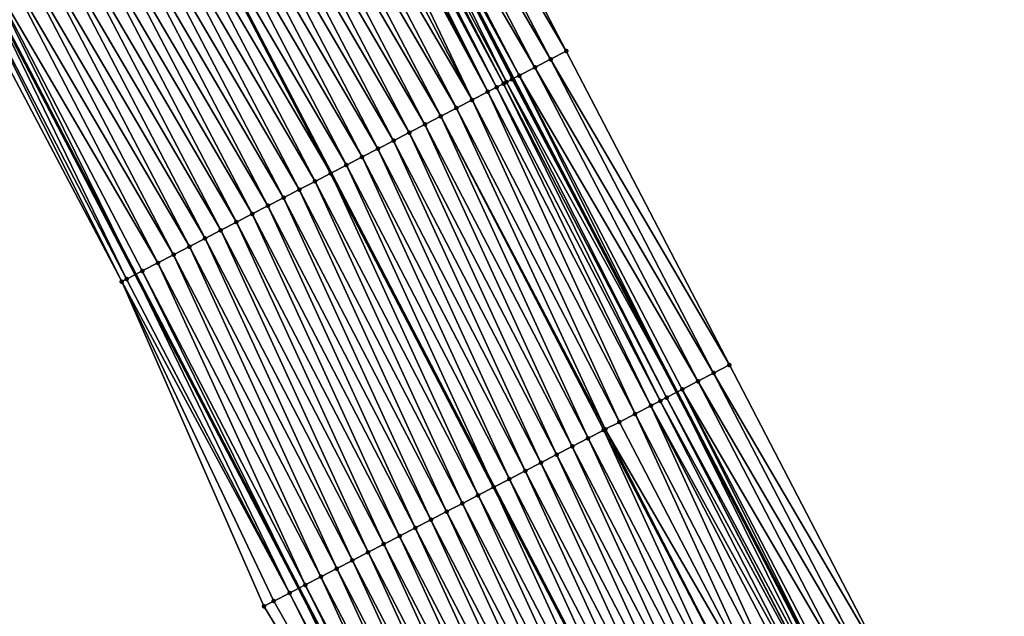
# Model space of a CAD drawing. Header units: feet. Extents: x 2007189 to 2022806, y 818621 to 837694.
# Tile 76 of 256: x 2013226 to 2013282, y 823276 to 823309. Entities that reach past the tile are written whole.
import ezdxf

# ---------------------------------------------------------------- set-up
doc = ezdxf.new("R2010")
doc.units = ezdxf.units.FT
doc.header["$MEASUREMENT"] = 0
for name, color, linetype, lineweight in [('EP_Travel Lane', 172, 'Continuous', 53), ('Road Shots', 141, 'Continuous', 100), ('Road X-Section', 40, 'Continuous', 13), ('STRIPING', 60, 'Continuous', 53)]:
    doc.layers.add(name, color=color, linetype=linetype, lineweight=lineweight)
doc.layers.add('I-77-MM17-21_SB-Surface-Border', color=7, linetype='Continuous')
doc.layers.add('I-77-MM17-21_SB-Surface-TIN', color=7, linetype='Continuous')

msp = doc.modelspace()

# ---------------------------------------------------------------- linework, layer by layer
at = {"layer": 'EP_Travel Lane'}
for points in [[(2013207.610808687, 823394.6337293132, 296.3011882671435), (2013216.869622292, 823376.9080824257, 296.0255285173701), (2013226.128135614, 823359.18301042, 295.7034961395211), (2013235.386938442, 823341.4573841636, 295.4261731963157), (2013244.645916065, 823323.7314232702, 295.175841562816), (2013253.911067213, 823305.9595804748, 294.9261294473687), (2013263.149749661, 823288.2237850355, 294.6274626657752), (2013272.388444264, 823270.4879662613, 294.3306127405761), (2013281.626703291, 823252.7529836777, 293.968799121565), (2013290.865444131, 823235.017076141, 293.6788386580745), (2013300.10428671, 823217.2809732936, 293.4040593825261), (2013309.343291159, 823199.5445596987, 293.1534310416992)], [(2013186.34956795, 823383.5179752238, 295.8635711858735), (2013195.594901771, 823365.785981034, 295.5432762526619), (2013204.840607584, 823348.0532733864, 295.2805097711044), (2013214.086208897, 823330.3207661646, 295.0015815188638), (2013223.331968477, 823312.5879553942, 294.7471309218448), (2013232.554451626, 823294.8809361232, 294.4821762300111), (2013241.78901547, 823277.1427415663, 294.1994911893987), (2013251.02389577, 823259.403939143, 293.9640245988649), (2013260.258350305, 823241.6659545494, 293.6650236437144), (2013269.492870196, 823223.9278444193, 293.3757821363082), (2013278.727651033, 823206.1892330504, 293.1254736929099), (2013287.962412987, 823188.4506579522, 292.8723417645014)]]:
    msp.add_polyline3d(points, dxfattribs=at)
at = {"layer": 'I-77-MM17-21_SB-Surface-Border', "color": 3, "linetype": 'Continuous', "lineweight": -3}
for points in [[(2013209.686088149, 823395.7203116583, 296.2432102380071), (2013218.956087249, 823378.0004809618, 295.9697943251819), (2013229.111447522, 823360.7455566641, 295.5863842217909), (2013238.381449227, 823343.0257209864, 295.3133715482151), (2013247.651199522, 823325.3063658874, 295.0015777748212), (2013256.906682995, 823307.5176537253, 294.7369487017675), (2013266.12023846, 823289.7680528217, 294.4849082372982), (2013275.333598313, 823272.0188287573, 294.2036163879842), (2013283.659128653, 823253.8094317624, 293.8803591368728), (2013291.98514581, 823235.5990969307, 293.6299005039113), (2013300.311278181, 823217.3885401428, 293.3966815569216), (2013309.524867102, 823199.638874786, 293.1496577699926)], [(2013287.868444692, 823188.4019344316, 292.869037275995), (2013277.78702232, 823205.7012820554, 293.1061810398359), (2013267.656731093, 823222.9756762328, 293.3180210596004), (2013259.815874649, 823241.4364488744, 293.654204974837), (2013250.231060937, 823258.9928535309, 293.9356948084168), (2013239.823089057, 823276.1234819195, 294.1246536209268), (2013231.788141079, 823294.4835876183, 294.4557577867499), (2013222.47139989, 823312.1383827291, 294.707379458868), (2013212.586611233, 823329.5373470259, 294.9328847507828), (2013200.861419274, 823345.9751769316, 295.0532857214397), (2013193.167654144, 823364.5182566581, 295.4119858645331), (2013183.71414256, 823382.1416086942, 295.715523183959)]]:
    msp.add_polyline3d(points, dxfattribs=at)
at = {"layer": 'I-77-MM17-21_SB-Surface-TIN', "color": 128, "linetype": 'Continuous', "lineweight": -3}
for points in [[(2013256.906682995, 823307.5176537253, 294.7369487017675), (2013247.651199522, 823325.3063658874, 295.0015777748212), (2013246.765491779, 823324.8421219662, 295.0581158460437)], [(2013255.132378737, 823306.5946979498, 294.8556331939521), (2013245.879744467, 823324.3779536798, 295.1085508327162), (2013244.994034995, 823323.9137130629, 295.1648222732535)], [(2013256.019598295, 823307.0560459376, 294.8063758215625), (2013246.765491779, 823324.8421219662, 295.0581158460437), (2013245.879744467, 823324.3779536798, 295.1085508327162)], [(2013255.132378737, 823306.5946979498, 294.8556331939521), (2013256.019598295, 823307.0560459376, 294.8063758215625), (2013245.879744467, 823324.3779536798, 295.1085508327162)], [(2013256.019598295, 823307.0560459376, 294.8063758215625), (2013256.906682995, 823307.5176537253, 294.7369487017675), (2013246.765491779, 823324.8421219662, 295.0581158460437)], [(2013254.245250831, 823306.1331733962, 294.9185983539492), (2013244.994034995, 823323.9137130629, 295.1648222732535), (2013244.645916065, 823323.7314232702, 295.175841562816)], [(2013254.245250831, 823306.1331733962, 294.9185983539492), (2013255.132378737, 823306.5946979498, 294.8556331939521), (2013244.994034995, 823323.9137130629, 295.1648222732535)], [(2013252.968218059, 823305.4703309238, 294.9157624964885), (2013243.860088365, 823323.3200271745, 295.1946012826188), (2013243.552989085, 823323.1593978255, 295.1928666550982)], [(2013253.357737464, 823305.6723914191, 294.9239130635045), (2013244.108142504, 823323.4498222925, 295.1928641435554), (2013243.860088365, 823323.3200271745, 295.1946012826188)], [(2013252.968218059, 823305.4703309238, 294.9157624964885), (2013253.357737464, 823305.6723914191, 294.9239130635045), (2013243.860088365, 823323.3200271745, 295.1946012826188)], [(2013253.524906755, 823305.7591316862, 294.9260438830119), (2013244.645916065, 823323.7314232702, 295.175841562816), (2013244.108142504, 823323.4498222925, 295.1928641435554)], [(2013253.357737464, 823305.6723914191, 294.9239130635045), (2013253.524906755, 823305.7591316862, 294.9260438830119), (2013244.108142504, 823323.4498222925, 295.1928641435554)], [(2013254.245250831, 823306.1331733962, 294.9185983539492), (2013244.645916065, 823323.7314232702, 295.175841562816), (2013253.911067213, 823305.9595804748, 294.9261294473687)], [(2013253.844519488, 823305.9250120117, 294.9276291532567), (2013253.911067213, 823305.9595804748, 294.9261294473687), (2013244.645916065, 823323.7314232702, 295.175841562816)], [(2013253.524906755, 823305.7591316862, 294.9260438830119), (2013253.844519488, 823305.9250120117, 294.9276291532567), (2013244.645916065, 823323.7314232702, 295.175841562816)], [(2013251.582332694, 823304.7515557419, 294.8780021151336), (2013242.955457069, 823322.8469610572, 295.1828752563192), (2013242.3358342, 823322.5230410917, 295.1682292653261)], [(2013252.470035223, 823305.211973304, 294.9009790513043), (2013243.222037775, 823322.9863372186, 295.1881698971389), (2013242.955457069, 823322.8469610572, 295.1828752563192)], [(2013251.582332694, 823304.7515557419, 294.8780021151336), (2013252.470035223, 823305.211973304, 294.9009790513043), (2013242.955457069, 823322.8469610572, 295.1828752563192)], [(2013252.470035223, 823305.211973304, 294.9009790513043), (2013243.552989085, 823323.1593978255, 295.1928666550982), (2013243.222037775, 823322.9863372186, 295.1881698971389)], [(2013252.470035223, 823305.211973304, 294.9009790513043), (2013252.968218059, 823305.4703309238, 294.9157624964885), (2013243.552989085, 823323.1593978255, 295.1928666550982)], [(2013251.582332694, 823304.7515557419, 294.8780021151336), (2013242.3358342, 823322.5230410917, 295.1682292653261), (2013241.449632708, 823322.0597409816, 295.1486100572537)], [(2013249.806969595, 823303.830639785, 294.8383237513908), (2013240.563436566, 823321.5964306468, 295.1298158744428), (2013239.677237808, 823321.1331253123, 295.1106182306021)], [(2013250.694648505, 823304.2911028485, 294.8577681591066), (2013241.449632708, 823322.0597409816, 295.1486100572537), (2013240.563436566, 823321.5964306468, 295.1298158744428)], [(2013249.806969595, 823303.830639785, 294.8383237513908), (2013250.694648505, 823304.2911028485, 294.8577681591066), (2013240.563436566, 823321.5964306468, 295.1298158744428)], [(2013250.694648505, 823304.2911028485, 294.8577681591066), (2013251.582332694, 823304.7515557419, 294.8780021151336), (2013241.449632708, 823322.0597409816, 295.1486100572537)], [(2013248.919289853, 823303.3701783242, 294.8187549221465), (2013239.677237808, 823321.1331253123, 295.1106182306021), (2013238.791046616, 823320.6698055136, 295.0925877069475)], [(2013248.919289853, 823303.3701783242, 294.8187549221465), (2013249.806969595, 823303.830639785, 294.8383237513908), (2013239.677237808, 823321.1331253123, 295.1106182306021)], [(2013248.031614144, 823302.9097090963, 294.799789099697), (2013238.791046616, 823320.6698055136, 295.0925877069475), (2013237.904857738, 823320.206481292, 295.074914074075)], [(2013248.031614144, 823302.9097090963, 294.799789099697), (2013248.919289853, 823303.3701783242, 294.8187549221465), (2013238.791046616, 823320.6698055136, 295.0925877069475)], [(2013247.143931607, 823302.4492530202, 294.7798022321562), (2013237.904857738, 823320.206481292, 295.074914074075), (2013237.018660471, 823319.7431731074, 295.0559464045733)], [(2013247.143931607, 823302.4492530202, 294.7798022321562), (2013248.031614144, 823302.9097090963, 294.799789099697), (2013237.904857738, 823320.206481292, 295.074914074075)], [(2013246.256251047, 823301.9887931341, 294.7601111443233), (2013237.018660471, 823319.7431731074, 295.0559464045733), (2013236.132469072, 823319.279853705, 295.0378839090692)], [(2013246.256251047, 823301.9887931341, 294.7601111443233), (2013247.143931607, 823302.4492530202, 294.7798022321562), (2013237.018660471, 823319.7431731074, 295.0559464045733)], [(2013244.480924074, 823301.0678075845, 294.7258356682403), (2013235.246279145, 823318.81653149, 295.0200483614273), (2013234.360109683, 823318.3531675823, 295.0055324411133)], [(2013245.368587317, 823301.528300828, 294.742937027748), (2013236.132469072, 823319.279853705, 295.0378839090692), (2013235.246279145, 823318.81653149, 295.0200483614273)], [(2013244.480924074, 823301.0678075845, 294.7258356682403), (2013245.368587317, 823301.528300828, 294.742937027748), (2013235.246279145, 823318.81653149, 295.0200483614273)], [(2013245.368587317, 823301.528300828, 294.742937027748), (2013246.256251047, 823301.9887931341, 294.7601111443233), (2013236.132469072, 823319.279853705, 295.0378839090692)], [(2013233.473915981, 823317.8898551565, 294.9869516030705), (2013243.593263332, 823300.6073067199, 294.7092798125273), (2013234.360109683, 823318.3531675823, 295.0055324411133)], [(2013244.480924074, 823301.0678075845, 294.7258356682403), (2013234.360109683, 823318.3531675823, 295.0055324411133), (2013243.593263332, 823300.6073067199, 294.7092798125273)], [(2013242.705588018, 823300.1468395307, 294.6902018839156), (2013233.473915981, 823317.8898551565, 294.9869516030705), (2013232.587687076, 823317.4266074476, 294.963104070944)], [(2013242.705588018, 823300.1468395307, 294.6902018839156), (2013243.593263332, 823300.6073067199, 294.7092798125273), (2013233.473915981, 823317.8898551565, 294.9869516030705)], [(2013241.817890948, 823299.6864114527, 294.6680413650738), (2013232.587687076, 823317.4266074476, 294.963104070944), (2013231.701459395, 823316.9633574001, 294.9394452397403)], [(2013241.817890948, 823299.6864114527, 294.6680413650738), (2013242.705588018, 823300.1468395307, 294.6902018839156), (2013232.587687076, 823317.4266074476, 294.963104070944)], [(2013240.930190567, 823299.2259897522, 294.6453857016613), (2013231.701459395, 823316.9633574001, 294.9394452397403), (2013230.815251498, 823316.5000695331, 294.9188381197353)], [(2013240.930190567, 823299.2259897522, 294.6453857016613), (2013241.817890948, 823299.6864114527, 294.6680413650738), (2013231.701459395, 823316.9633574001, 294.9394452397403)], [(2013239.154838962, 823298.305051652, 294.6074264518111), (2013229.929064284, 823316.0367421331, 294.9014209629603), (2013229.042885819, 823315.5733980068, 294.8853534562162)], [(2013240.042507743, 823298.7655342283, 294.6253559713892), (2013230.815251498, 823316.5000695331, 294.9188381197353), (2013229.929064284, 823316.0367421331, 294.9014209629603)], [(2013239.154838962, 823298.305051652, 294.6074264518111), (2013240.042507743, 823298.7655342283, 294.6253559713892), (2013229.929064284, 823316.0367421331, 294.9014209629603)], [(2013240.042507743, 823298.7655342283, 294.6253559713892), (2013240.930190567, 823299.2259897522, 294.6453857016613), (2013230.815251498, 823316.5000695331, 294.9188381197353)], [(2013238.267184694, 823297.8445411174, 294.5916675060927), (2013229.042885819, 823315.5733980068, 294.8853534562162), (2013228.156694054, 823315.1100793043, 294.8672344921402)], [(2013238.267184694, 823297.8445411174, 294.5916675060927), (2013239.154838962, 823298.305051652, 294.6074264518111), (2013229.042885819, 823315.5733980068, 294.8853534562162)], [(2013237.379532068, 823297.3840274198, 294.5761541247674), (2013228.156694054, 823315.1100793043, 294.8672344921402), (2013227.27049121, 823314.6467817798, 294.8474066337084)], [(2013237.379532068, 823297.3840274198, 294.5761541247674), (2013238.267184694, 823297.8445411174, 294.5916675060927), (2013228.156694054, 823315.1100793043, 294.8672344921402)], [(2013236.491878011, 823296.9235164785, 294.5604267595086), (2013227.27049121, 823314.6467817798, 294.8474066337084), (2013226.384293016, 823314.1834753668, 294.8282960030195)], [(2013236.491878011, 823296.9235164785, 294.5604267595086), (2013237.379532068, 823297.3840274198, 294.5761541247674), (2013227.27049121, 823314.6467817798, 294.8474066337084)], [(2013235.604240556, 823296.4629735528, 294.547182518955), (2013226.384293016, 823314.1834753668, 294.8282960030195), (2013225.498112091, 823313.7201359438, 294.8118489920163)], [(2013235.604240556, 823296.4629735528, 294.547182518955), (2013236.491878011, 823296.9235164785, 294.5604267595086), (2013226.384293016, 823314.1834753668, 294.8282960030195)], [(2013233.828948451, 823295.5419208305, 294.5181220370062), (2013224.611916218, 823313.2568250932, 294.7930964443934), (2013223.725656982, 823312.7936353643, 294.7645704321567)], [(2013234.716611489, 823296.0024144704, 294.5351926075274), (2013225.498112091, 823313.7201359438, 294.8118489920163), (2013224.611916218, 823313.2568250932, 294.7930964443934)], [(2013233.828948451, 823295.5419208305, 294.5181220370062), (2013234.716611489, 823296.0024144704, 294.5351926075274), (2013224.611916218, 823313.2568250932, 294.7930964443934)], [(2013234.716611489, 823296.0024144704, 294.5351926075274), (2013235.604240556, 823296.4629735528, 294.547182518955), (2013225.498112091, 823313.7201359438, 294.8118489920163)], [(2013223.725656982, 823312.7936353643, 294.7645704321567), (2013223.331968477, 823312.5879553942, 294.7471309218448), (2013232.554451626, 823294.8809361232, 294.4821762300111)], [(2013232.941244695, 823295.081505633, 294.4949615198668), (2013223.725656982, 823312.7936353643, 294.7645704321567), (2013232.554451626, 823294.8809361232, 294.4821762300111)], [(2013232.941244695, 823295.081505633, 294.4949615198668), (2013233.828948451, 823295.5419208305, 294.5181220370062), (2013223.725656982, 823312.7936353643, 294.7645704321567)], [(2013231.788141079, 823294.4835876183, 294.4557577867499), (2013222.839328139, 823312.3305786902, 294.7253080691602), (2013222.47139989, 823312.1383827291, 294.707379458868)], [(2013232.053499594, 823294.6211700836, 294.4656174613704), (2013223.331968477, 823312.5879553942, 294.7471309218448), (2013222.839328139, 823312.3305786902, 294.7253080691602)], [(2013231.788141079, 823294.4835876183, 294.4557577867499), (2013232.053499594, 823294.6211700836, 294.4656174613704), (2013222.839328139, 823312.3305786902, 294.7253080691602)], [(2013232.053499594, 823294.6211700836, 294.4656174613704), (2013232.554451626, 823294.8809361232, 294.4821762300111), (2013223.331968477, 823312.5879553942, 294.7471309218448)], [(2013266.12023846, 823289.7680528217, 294.4849082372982), (2013256.906682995, 823307.5176537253, 294.7369487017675), (2013256.019598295, 823307.0560459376, 294.8063758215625)], [(2013264.34573549, 823288.8454798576, 294.5738734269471), (2013255.132378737, 823306.5946979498, 294.8556331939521), (2013254.245250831, 823306.1331733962, 294.9185983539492)], [(2013265.233031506, 823289.3066805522, 294.5360510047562), (2013256.019598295, 823307.0560459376, 294.8063758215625), (2013255.132378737, 823306.5946979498, 294.8556331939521)], [(2013264.34573549, 823288.8454798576, 294.5738734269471), (2013265.233031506, 823289.3066805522, 294.5360510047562), (2013255.132378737, 823306.5946979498, 294.8556331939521)], [(2013265.233031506, 823289.3066805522, 294.5360510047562), (2013266.12023846, 823289.7680528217, 294.4849082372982), (2013256.019598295, 823307.0560459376, 294.8063758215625)], [(2013253.844519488, 823305.9250120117, 294.9276291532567), (2013263.149749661, 823288.2237850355, 294.6274626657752), (2013253.911067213, 823305.9595804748, 294.9261294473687)], [(2013254.245250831, 823306.1331733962, 294.9185983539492), (2013253.911067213, 823305.9595804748, 294.9261294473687), (2013263.149749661, 823288.2237850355, 294.6274626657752)], [(2013263.458504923, 823288.3841530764, 294.621484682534), (2013254.245250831, 823306.1331733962, 294.9185983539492), (2013263.149749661, 823288.2237850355, 294.6274626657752)], [(2013263.458504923, 823288.3841530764, 294.621484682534), (2013264.34573549, 823288.8454798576, 294.5738734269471), (2013254.245250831, 823306.1331733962, 294.9185983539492)], [(2013261.683440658, 823287.4626614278, 294.6265011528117), (2013252.968218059, 823305.4703309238, 294.9157624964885), (2013252.470035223, 823305.211973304, 294.9009790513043)], [(2013262.216240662, 823287.739071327, 294.636207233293), (2013253.357737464, 823305.6723914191, 294.9239130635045), (2013252.968218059, 823305.4703309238, 294.9157624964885)], [(2013261.683440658, 823287.4626614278, 294.6265011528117), (2013262.216240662, 823287.739071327, 294.636207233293), (2013252.968218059, 823305.4703309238, 294.9157624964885)], [(2013262.572797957, 823287.9241152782, 294.6386333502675), (2013253.524906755, 823305.7591316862, 294.9260438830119), (2013253.357737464, 823305.6723914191, 294.9239130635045)], [(2013262.216240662, 823287.739071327, 294.636207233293), (2013262.57107066, 823287.923218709, 294.6386306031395), (2013253.357737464, 823305.6723914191, 294.9239130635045)], [(2013262.57107066, 823287.923218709, 294.6386306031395), (2013262.572797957, 823287.9241152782, 294.6386333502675), (2013253.357737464, 823305.6723914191, 294.9239130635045)], [(2013253.524906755, 823305.7591316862, 294.9260438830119), (2013263.149749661, 823288.2237850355, 294.6274626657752), (2013253.844519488, 823305.9250120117, 294.9276291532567)], [(2013262.572797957, 823287.9241152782, 294.6386333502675), (2013263.149749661, 823288.2237850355, 294.6274626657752), (2013253.524906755, 823305.7591316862, 294.9260438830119)], [(2013260.795751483, 823287.0022181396, 294.6055217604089), (2013252.470035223, 823305.211973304, 294.9009790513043), (2013251.582332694, 823304.7515557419, 294.8780021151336)], [(2013260.795751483, 823287.0022181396, 294.6055217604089), (2013261.683440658, 823287.4626614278, 294.6265011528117), (2013252.470035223, 823305.211973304, 294.9009790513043)], [(2013259.111102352, 823286.1284437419, 294.5625855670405), (2013250.694648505, 823304.2911028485, 294.8577681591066), (2013249.806969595, 823303.830639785, 294.8383237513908)], [(2013259.90804941, 823286.5417996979, 294.5826133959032), (2013251.582332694, 823304.7515557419, 294.8780021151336), (2013250.694648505, 823304.2911028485, 294.8577681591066)], [(2013259.111102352, 823286.1284437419, 294.5625855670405), (2013259.90804941, 823286.5417996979, 294.5826133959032), (2013250.694648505, 823304.2911028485, 294.8577681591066)], [(2013259.90804941, 823286.5417996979, 294.5826133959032), (2013260.795751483, 823287.0022181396, 294.6055217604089), (2013251.582332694, 823304.7515557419, 294.8780021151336)], [(2013258.13265612, 823285.620941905, 294.5384199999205), (2013249.806969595, 823303.830639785, 294.8383237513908), (2013248.919289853, 823303.3701783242, 294.8187549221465)], [(2013258.13265612, 823285.620941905, 294.5384199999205), (2013259.020350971, 823286.0813742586, 294.5602483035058), (2013249.806969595, 823303.830639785, 294.8383237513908)], [(2013259.020350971, 823286.0813742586, 294.5602483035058), (2013259.111102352, 823286.1284437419, 294.5625855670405), (2013249.806969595, 823303.830639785, 294.8383237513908)], [(2013257.244987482, 823285.1604590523, 294.520512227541), (2013248.919289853, 823303.3701783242, 294.8187549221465), (2013248.031614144, 823302.9097090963, 294.799789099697)], [(2013257.244987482, 823285.1604590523, 294.520512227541), (2013258.13265612, 823285.620941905, 294.5384199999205), (2013248.919289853, 823303.3701783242, 294.8187549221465)], [(2013256.357322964, 823284.6999682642, 294.5032205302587), (2013248.031614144, 823302.9097090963, 294.799789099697), (2013247.143931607, 823302.4492530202, 294.7798022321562)], [(2013256.357322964, 823284.6999682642, 294.5032205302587), (2013257.244987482, 823285.1604590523, 294.520512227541), (2013248.031614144, 823302.9097090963, 294.799789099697)], [(2013255.46965831, 823284.239477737, 294.4859085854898), (2013247.143931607, 823302.4492530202, 294.7798022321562), (2013246.256251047, 823301.9887931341, 294.7601111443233)], [(2013255.46965831, 823284.239477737, 294.4859085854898), (2013256.357322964, 823284.6999682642, 294.5032205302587), (2013247.143931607, 823302.4492530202, 294.7798022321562)], [(2013253.694358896, 823283.3184390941, 294.455755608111), (2013245.368587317, 823301.528300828, 294.742937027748), (2013244.480924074, 823301.0678075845, 294.7258356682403)], [(2013254.58201421, 823283.7789476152, 294.4716705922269), (2013246.256251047, 823301.9887931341, 294.7601111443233), (2013245.368587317, 823301.528300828, 294.742937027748)], [(2013253.694358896, 823283.3184390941, 294.455755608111), (2013254.58201421, 823283.7789476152, 294.4716705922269), (2013245.368587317, 823301.528300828, 294.742937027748)], [(2013254.58201421, 823283.7789476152, 294.4716705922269), (2013255.46965831, 823284.239477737, 294.4859085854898), (2013246.256251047, 823301.9887931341, 294.7601111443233)], [(2013244.480924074, 823301.0678075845, 294.7258356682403), (2013243.593263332, 823300.6073067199, 294.7092798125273), (2013252.806671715, 823282.8579891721, 294.4352452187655)], [(2013253.694358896, 823283.3184390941, 294.455755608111), (2013244.480924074, 823301.0678075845, 294.7258356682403), (2013252.806671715, 823282.8579891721, 294.4352452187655)], [(2013251.91897039, 823282.397572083, 294.4122778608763), (2013243.593263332, 823300.6073067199, 294.7092798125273), (2013242.705588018, 823300.1468395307, 294.6902018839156)], [(2013251.91897039, 823282.397572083, 294.4122778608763), (2013252.806671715, 823282.8579891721, 294.4352452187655), (2013243.593263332, 823300.6073067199, 294.7092798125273)], [(2013251.031249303, 823281.9371902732, 294.3865255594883), (2013242.705588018, 823300.1468395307, 294.6902018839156), (2013241.817890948, 823299.6864114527, 294.6680413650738)], [(2013251.031249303, 823281.9371902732, 294.3865255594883), (2013251.91897039, 823282.397572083, 294.4122778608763), (2013242.705588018, 823300.1468395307, 294.6902018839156)], [(2013250.143536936, 823281.4767916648, 294.3620774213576), (2013241.817890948, 823299.6864114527, 294.6680413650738), (2013240.930190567, 823299.2259897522, 294.6453857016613)], [(2013250.143536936, 823281.4767916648, 294.3620774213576), (2013251.031249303, 823281.9371902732, 294.3865255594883), (2013241.817890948, 823299.6864114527, 294.6680413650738)], [(2013248.368180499, 823280.5558628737, 294.323396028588), (2013240.042507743, 823298.7655342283, 294.6253559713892), (2013239.154838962, 823298.305051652, 294.6074264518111)], [(2013249.255853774, 823281.0163367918, 294.3419974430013), (2013240.930190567, 823299.2259897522, 294.6453857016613), (2013240.042507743, 823298.7655342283, 294.6253559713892)], [(2013248.368180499, 823280.5558628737, 294.323396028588), (2013249.255853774, 823281.0163367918, 294.3419974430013), (2013240.042507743, 823298.7655342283, 294.6253559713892)], [(2013249.255853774, 823281.0163367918, 294.3419974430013), (2013250.143536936, 823281.4767916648, 294.3620774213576), (2013240.930190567, 823299.2259897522, 294.6453857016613)], [(2013247.480525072, 823280.095354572, 294.3074640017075), (2013239.154838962, 823298.305051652, 294.6074264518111), (2013238.267184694, 823297.8445411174, 294.5916675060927)], [(2013247.480525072, 823280.095354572, 294.3074640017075), (2013248.368180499, 823280.5558628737, 294.323396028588), (2013239.154838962, 823298.305051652, 294.6074264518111)], [(2013246.592860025, 823279.6348648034, 294.2900931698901), (2013238.267184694, 823297.8445411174, 294.5916675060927), (2013237.379532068, 823297.3840274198, 294.5761541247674)], [(2013246.592860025, 823279.6348648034, 294.2900931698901), (2013247.480525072, 823280.095354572, 294.3074640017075), (2013238.267184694, 823297.8445411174, 294.5916675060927)], [(2013245.705188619, 823279.1743872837, 294.2717713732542), (2013237.379532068, 823297.3840274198, 294.5761541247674), (2013236.491878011, 823296.9235164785, 294.5604267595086)], [(2013245.705188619, 823279.1743872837, 294.2717713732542), (2013246.592860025, 823279.6348648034, 294.2900931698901), (2013237.379532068, 823297.3840274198, 294.5761541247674)], [(2013244.817540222, 823278.7138654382, 294.2568908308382), (2013236.491878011, 823296.9235164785, 294.5604267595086), (2013235.604240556, 823296.4629735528, 294.547182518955)], [(2013244.817540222, 823278.7138654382, 294.2568908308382), (2013245.705188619, 823279.1743872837, 294.2717713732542), (2013236.491878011, 823296.9235164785, 294.5604267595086)], [(2013243.042289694, 823277.7927326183, 294.2340493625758), (2013234.716611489, 823296.0024144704, 294.5351926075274), (2013233.828948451, 823295.5419208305, 294.5181220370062)], [(2013243.929913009, 823278.2533027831, 294.2451785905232), (2013235.604240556, 823296.4629735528, 294.547182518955), (2013234.716611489, 823296.0024144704, 294.5351926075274)], [(2013243.042289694, 823277.7927326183, 294.2340493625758), (2013243.929913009, 823278.2533027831, 294.2451785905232), (2013234.716611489, 823296.0024144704, 294.5351926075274)], [(2013243.929913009, 823278.2533027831, 294.2451785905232), (2013244.817540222, 823278.7138654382, 294.2568908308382), (2013235.604240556, 823296.4629735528, 294.547182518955)], [(2013242.154597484, 823277.3322951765, 294.2126160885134), (2013233.828948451, 823295.5419208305, 294.5181220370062), (2013232.941244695, 823295.081505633, 294.4949615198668)], [(2013242.154597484, 823277.3322951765, 294.2126160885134), (2013243.042289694, 823277.7927326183, 294.2340493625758), (2013233.828948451, 823295.5419208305, 294.5181220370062)], [(2013241.26683548, 823276.871992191, 294.1807442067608), (2013232.554451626, 823294.8809361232, 294.4821762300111), (2013232.053499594, 823294.6211700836, 294.4656174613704)], [(2013232.941244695, 823295.081505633, 294.4949615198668), (2013232.554451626, 823294.8809361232, 294.4821762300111), (2013241.78901547, 823277.1427415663, 294.1994911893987)], [(2013241.26683548, 823276.871992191, 294.1807442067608), (2013241.78901547, 823277.1427415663, 294.1994911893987), (2013232.554451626, 823294.8809361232, 294.4821762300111)], [(2013242.154597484, 823277.3322951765, 294.2126160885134), (2013232.941244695, 823295.081505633, 294.4949615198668), (2013241.78901547, 823277.1427415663, 294.1994911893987)], [(2013241.26683548, 823276.871992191, 294.1807442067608), (2013232.053499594, 823294.6211700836, 294.4656174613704), (2013231.788141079, 823294.4835876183, 294.4557577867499)], [(2013239.823089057, 823276.1234819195, 294.1246536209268), (2013240.379054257, 823276.41172623, 294.1459978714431), (2013231.788141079, 823294.4835876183, 294.4557577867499)], [(2013240.379054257, 823276.41172623, 294.1459978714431), (2013241.26683548, 823276.871992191, 294.1807442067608), (2013231.788141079, 823294.4835876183, 294.4557577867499)], [(2013274.446345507, 823271.5575448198, 294.2479014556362), (2013265.233031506, 823289.3066805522, 294.5360510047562), (2013264.34573549, 823288.8454798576, 294.5738734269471)], [(2013275.333598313, 823272.0188287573, 294.2036163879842), (2013266.12023846, 823289.7680528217, 294.4849082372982), (2013265.233031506, 823289.3066805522, 294.5360510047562)], [(2013274.446345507, 823271.5575448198, 294.2479014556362), (2013275.333598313, 823272.0188287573, 294.2036163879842), (2013265.233031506, 823289.3066805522, 294.5360510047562)], [(2013273.559015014, 823271.0964105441, 294.2805673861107), (2013264.34573549, 823288.8454798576, 294.5738734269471), (2013263.458504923, 823288.3841530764, 294.621484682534)], [(2013273.559015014, 823271.0964105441, 294.2805673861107), (2013274.446345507, 823271.5575448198, 294.2479014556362), (2013264.34573549, 823288.8454798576, 294.5738734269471)], [(2013272.049514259, 823270.3119597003, 294.3350775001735), (2013263.149749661, 823288.2237850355, 294.6274626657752), (2013262.572797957, 823287.9241152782, 294.6386333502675)], [(2013263.458504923, 823288.3841530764, 294.621484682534), (2013263.149749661, 823288.2237850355, 294.6274626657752), (2013272.388444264, 823270.4879662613, 294.3306127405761)], [(2013272.049514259, 823270.3119597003, 294.3350775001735), (2013272.388444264, 823270.4879662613, 294.3306127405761), (2013263.149749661, 823288.2237850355, 294.6274626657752)], [(2013272.671775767, 823270.6351004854, 294.3268803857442), (2013263.458504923, 823288.3841530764, 294.621484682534), (2013272.388444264, 823270.4879662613, 294.3306127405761)], [(2013272.671775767, 823270.6351004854, 294.3268803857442), (2013273.559015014, 823271.0964105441, 294.2805673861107), (2013263.458504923, 823288.3841530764, 294.621484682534)], [(2013271.323685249, 823269.9353578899, 294.3249682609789), (2013262.216240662, 823287.739071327, 294.636207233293), (2013261.683440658, 823287.4626614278, 294.6265011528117)], [(2013271.784271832, 823270.1743003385, 294.3336059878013), (2013262.57107066, 823287.923218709, 294.6386306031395), (2013262.216240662, 823287.739071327, 294.636207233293)], [(2013271.323685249, 823269.9353578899, 294.3249682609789), (2013271.784271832, 823270.1743003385, 294.3336059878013), (2013262.216240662, 823287.739071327, 294.636207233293)], [(2013271.784271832, 823270.1743003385, 294.3336059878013), (2013262.572797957, 823287.9241152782, 294.6386333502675), (2013262.57107066, 823287.923218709, 294.6386306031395)], [(2013271.784271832, 823270.1743003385, 294.3336059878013), (2013271.793299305, 823270.1789847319, 294.3337059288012), (2013262.572797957, 823287.9241152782, 294.6386333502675)], [(2013271.793299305, 823270.1789847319, 294.3337059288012), (2013272.049514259, 823270.3119597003, 294.3350775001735), (2013262.572797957, 823287.9241152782, 294.6386333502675)], [(2013270.008912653, 823269.2533768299, 294.2945144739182), (2013261.683440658, 823287.4626614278, 294.6265011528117), (2013260.795751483, 823287.0022181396, 294.6055217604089)], [(2013270.008912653, 823269.2533768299, 294.2945144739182), (2013270.896589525, 823269.7138438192, 294.3136538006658), (2013261.683440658, 823287.4626614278, 294.6265011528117)], [(2013270.896589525, 823269.7138438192, 294.3136538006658), (2013271.323685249, 823269.9353578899, 294.3249682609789), (2013261.683440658, 823287.4626614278, 294.6265011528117)], [(2013269.121276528, 823268.7928313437, 294.281469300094), (2013259.90804941, 823286.5417996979, 294.5826133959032), (2013259.111102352, 823286.1284437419, 294.5625855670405)], [(2013269.121276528, 823268.7928313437, 294.281469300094), (2013260.795751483, 823287.0022181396, 294.6055217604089), (2013259.90804941, 823286.5417996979, 294.5826133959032)], [(2013269.121276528, 823268.7928313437, 294.281469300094), (2013270.008912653, 823269.2533768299, 294.2945144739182), (2013260.795751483, 823287.0022181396, 294.6055217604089)], [(2013267.345971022, 823267.8718044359, 294.250405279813), (2013259.020350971, 823286.0813742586, 294.5602483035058), (2013258.13265612, 823285.620941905, 294.5384199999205)], [(2013268.233636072, 823268.3322942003, 294.2677764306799), (2013259.111102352, 823286.1284437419, 294.5625855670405), (2013259.020350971, 823286.0813742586, 294.5602483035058)], [(2013267.345971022, 823267.8718044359, 294.250405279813), (2013268.233636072, 823268.3322942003, 294.2677764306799), (2013259.020350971, 823286.0813742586, 294.5602483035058)], [(2013268.233636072, 823268.3322942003, 294.2677764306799), (2013269.121276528, 823268.7928313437, 294.281469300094), (2013259.111102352, 823286.1284437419, 294.5625855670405)], [(2013266.458293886, 823267.4113379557, 294.2312264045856), (2013258.13265612, 823285.620941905, 294.5384199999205), (2013257.244987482, 823285.1604590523, 294.520512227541)], [(2013266.458293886, 823267.4113379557, 294.2312264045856), (2013267.345971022, 823267.8718044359, 294.250405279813), (2013258.13265612, 823285.620941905, 294.5384199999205)], [(2013265.570636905, 823266.9508326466, 294.2150620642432), (2013257.244987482, 823285.1604590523, 294.520512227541), (2013256.357322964, 823284.6999682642, 294.5032205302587)], [(2013265.570636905, 823266.9508326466, 294.2150620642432), (2013266.458293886, 823267.4113379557, 294.2312264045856), (2013257.244987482, 823285.1604590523, 294.520512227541)], [(2013264.682980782, 823266.4903256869, 294.1990258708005), (2013256.357322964, 823284.6999682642, 294.5032205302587), (2013255.46965831, 823284.239477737, 294.4859085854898)], [(2013264.682980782, 823266.4903256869, 294.1990258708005), (2013265.570636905, 823266.9508326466, 294.2150620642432), (2013256.357322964, 823284.6999682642, 294.5032205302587)], [(2013262.907689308, 823265.5692717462, 294.1700605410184), (2013254.58201421, 823283.7789476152, 294.4716705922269), (2013253.694358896, 823283.3184390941, 294.455755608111)], [(2013263.795337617, 823266.0297937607, 294.1849279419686), (2013255.46965831, 823284.239477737, 294.4859085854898), (2013254.58201421, 823283.7789476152, 294.4716705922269)], [(2013262.907689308, 823265.5692717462, 294.1700605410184), (2013263.795337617, 823266.0297937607, 294.1849279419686), (2013254.58201421, 823283.7789476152, 294.4716705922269)], [(2013263.795337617, 823266.0297937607, 294.1849279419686), (2013264.682980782, 823266.4903256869, 294.1990258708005), (2013255.46965831, 823284.239477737, 294.4859085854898)], [(2013253.694358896, 823283.3184390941, 294.455755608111), (2013252.806671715, 823282.8579891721, 294.4352452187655), (2013262.020011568, 823265.1088036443, 294.150961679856)], [(2013262.907689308, 823265.5692717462, 294.1700605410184), (2013253.694358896, 823283.3184390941, 294.455755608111), (2013262.020011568, 823265.1088036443, 294.150961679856)], [(2013261.132346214, 823264.6483172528, 294.1333745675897), (2013252.806671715, 823282.8579891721, 294.4352452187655), (2013251.91897039, 823282.397572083, 294.4122778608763)], [(2013261.132346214, 823264.6483172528, 294.1333745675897), (2013262.020011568, 823265.1088036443, 294.150961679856), (2013252.806671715, 823282.8579891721, 294.4352452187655)], [(2013260.244674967, 823264.1878394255, 294.1150766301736), (2013251.91897039, 823282.397572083, 294.4122778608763), (2013251.031249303, 823281.9371902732, 294.3865255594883)], [(2013260.244674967, 823264.1878394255, 294.1150766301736), (2013261.132346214, 823264.6483172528, 294.1333745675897), (2013251.91897039, 823282.397572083, 294.4122778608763)], [(2013259.357000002, 823263.7273687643, 294.0962223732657), (2013251.031249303, 823281.9371902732, 294.3865255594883), (2013250.143536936, 823281.4767916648, 294.3620774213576)], [(2013259.357000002, 823263.7273687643, 294.0962223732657), (2013260.244674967, 823264.1878394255, 294.1150766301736), (2013251.031249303, 823281.9371902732, 294.3865255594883)], [(2013257.581671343, 823262.8063864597, 294.06169552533), (2013249.255853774, 823281.0163367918, 294.3419974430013), (2013248.368180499, 823280.5558628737, 294.323396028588)], [(2013258.46932676, 823263.2668947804, 294.0776260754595), (2013250.143536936, 823281.4767916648, 294.3620774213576), (2013249.255853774, 823281.0163367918, 294.3419974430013)], [(2013257.581671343, 823262.8063864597, 294.06169552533), (2013258.46932676, 823263.2668947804, 294.0776260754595), (2013249.255853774, 823281.0163367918, 294.3419974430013)], [(2013258.46932676, 823263.2668947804, 294.0776260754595), (2013259.357000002, 823263.7273687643, 294.0962223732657), (2013250.143536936, 823281.4767916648, 294.3620774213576)], [(2013256.694033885, 823262.3458435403, 294.0484510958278), (2013248.368180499, 823280.5558628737, 294.323396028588), (2013247.480525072, 823280.095354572, 294.3074640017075)], [(2013256.694033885, 823262.3458435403, 294.0484510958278), (2013257.581671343, 823262.8063864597, 294.06169552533), (2013248.368180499, 823280.5558628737, 294.323396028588)], [(2013255.806383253, 823261.8853260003, 294.0332362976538), (2013247.480525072, 823280.095354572, 294.3074640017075), (2013246.592860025, 823279.6348648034, 294.2900931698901)], [(2013255.806383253, 823261.8853260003, 294.0332362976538), (2013256.694033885, 823262.3458435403, 294.0484510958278), (2013247.480525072, 823280.095354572, 294.3074640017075)], [(2013254.918744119, 823261.4247863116, 294.019741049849), (2013246.592860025, 823279.6348648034, 294.2900931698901), (2013245.705188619, 823279.1743872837, 294.2717713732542)], [(2013254.918744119, 823261.4247863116, 294.019741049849), (2013255.806383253, 823261.8853260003, 294.0332362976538), (2013246.592860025, 823279.6348648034, 294.2900931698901)], [(2013253.143507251, 823260.5036271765, 293.9989425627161), (2013244.817540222, 823278.7138654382, 294.2568908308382), (2013243.929913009, 823278.2533027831, 294.2451785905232)], [(2013254.031118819, 823260.9642199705, 294.0083149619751), (2013245.705188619, 823279.1743872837, 294.2717713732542), (2013244.817540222, 823278.7138654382, 294.2568908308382)], [(2013253.143507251, 823260.5036271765, 293.9989425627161), (2013254.031118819, 823260.9642199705, 294.0083149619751), (2013244.817540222, 823278.7138654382, 294.2568908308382)], [(2013254.031118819, 823260.9642199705, 294.0083149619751), (2013254.918744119, 823261.4247863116, 294.019741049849), (2013245.705188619, 823279.1743872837, 294.2717713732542)], [(2013252.25592176, 823260.0429841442, 293.993470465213), (2013243.929913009, 823278.2533027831, 294.2451785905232), (2013243.042289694, 823277.7927326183, 294.2340493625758)], [(2013252.25592176, 823260.0429841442, 293.993470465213), (2013253.143507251, 823260.5036271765, 293.9989425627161), (2013243.929913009, 823278.2533027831, 294.2451785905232)], [(2013251.368255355, 823259.5824969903, 293.9758966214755), (2013243.042289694, 823277.7927326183, 294.2340493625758), (2013242.154597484, 823277.3322951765, 294.2126160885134)], [(2013251.368255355, 823259.5824969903, 293.9758966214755), (2013252.25592176, 823260.0429841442, 293.993470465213), (2013243.042289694, 823277.7927326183, 294.2340493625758)], [(2013250.480501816, 823259.1221776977, 293.9452907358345), (2013241.78901547, 823277.1427415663, 294.1994911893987), (2013241.26683548, 823276.871992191, 294.1807442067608)], [(2013242.154597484, 823277.3322951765, 294.2126160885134), (2013241.78901547, 823277.1427415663, 294.1994911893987), (2013251.02389577, 823259.403939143, 293.9640245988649)], [(2013250.480501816, 823259.1221776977, 293.9452907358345), (2013251.02389577, 823259.403939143, 293.9640245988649), (2013241.78901547, 823277.1427415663, 294.1994911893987)], [(2013251.368255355, 823259.5824969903, 293.9758966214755), (2013242.154597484, 823277.3322951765, 294.2126160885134), (2013251.02389577, 823259.403939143, 293.9640245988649)], [(2013250.231060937, 823258.9928535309, 293.9356948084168), (2013241.26683548, 823276.871992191, 294.1807442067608), (2013240.379054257, 823276.41172623, 294.1459978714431)], [(2013250.231060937, 823258.9928535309, 293.9356948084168), (2013250.480501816, 823259.1221776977, 293.9452907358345), (2013241.26683548, 823276.871992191, 294.1807442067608)], [(2013250.231060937, 823258.9928535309, 293.9356948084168), (2013240.379054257, 823276.41172623, 294.1459978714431), (2013239.823089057, 823276.1234819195, 294.1246536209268)]]:
    msp.add_3dface(points, dxfattribs=at)
at = {"layer": 'Road Shots', "lineweight": 100}
for p in [(2013256.906682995, 823307.5176537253, 294.7369487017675), (2013255.132378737, 823306.5946979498, 294.8556331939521), (2013256.019598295, 823307.0560459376, 294.8063758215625), (2013254.245250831, 823306.1331733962, 294.9185983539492), (2013252.968218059, 823305.4703309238, 294.9157624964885), (2013253.357737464, 823305.6723914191, 294.9239130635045), (2013253.524906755, 823305.7591316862, 294.9260438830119), (2013253.844519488, 823305.9250120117, 294.9276291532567), (2013252.470035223, 823305.211973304, 294.9009790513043), (2013250.694648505, 823304.2911028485, 294.8577681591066), (2013251.582332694, 823304.7515557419, 294.8780021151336), (2013249.806969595, 823303.830639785, 294.8383237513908), (2013248.919289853, 823303.3701783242, 294.8187549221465), (2013248.031614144, 823302.9097090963, 294.799789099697), (2013247.143931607, 823302.4492530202, 294.7798022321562), (2013245.368587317, 823301.528300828, 294.742937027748), (2013246.256251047, 823301.9887931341, 294.7601111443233), (2013244.480924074, 823301.0678075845, 294.7258356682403), (2013243.593264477, 823300.6073073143, 294.7092798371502), (2013242.705588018, 823300.1468395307, 294.6902018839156), (2013241.817890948, 823299.6864114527, 294.6680413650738), (2013240.042507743, 823298.7655342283, 294.6253559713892), (2013240.930190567, 823299.2259897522, 294.6453857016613), (2013239.154838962, 823298.305051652, 294.6074264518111), (2013238.267184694, 823297.8445411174, 294.5916675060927), (2013237.379532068, 823297.3840274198, 294.5761541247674), (2013236.491878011, 823296.9235164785, 294.5604267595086), (2013234.716611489, 823296.0024144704, 294.5351926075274), (2013235.604240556, 823296.4629735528, 294.547182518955), (2013233.828948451, 823295.5419208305, 294.5181220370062), (2013232.941244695, 823295.081505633, 294.4949615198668), (2013231.788141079, 823294.4835876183, 294.4557577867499), (2013232.053499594, 823294.6211700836, 294.4656174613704), (2013265.233031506, 823289.3066805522, 294.5360510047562), (2013266.12023846, 823289.7680528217, 294.4849082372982), (2013264.34573549, 823288.8454798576, 294.5738734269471), (2013263.458504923, 823288.3841530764, 294.621484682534), (2013262.216240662, 823287.739071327, 294.636207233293), (2013262.57107066, 823287.923218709, 294.6386306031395), (2013262.572797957, 823287.9241152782, 294.6386333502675), (2013261.683440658, 823287.4626614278, 294.6265011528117), (2013259.90804941, 823286.5417996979, 294.5826133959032), (2013260.795751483, 823287.0022181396, 294.6055217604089), (2013259.020350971, 823286.0813742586, 294.5602483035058), (2013259.111102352, 823286.1284437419, 294.5625855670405), (2013258.13265612, 823285.620941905, 294.5384199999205), (2013257.244987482, 823285.1604590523, 294.520512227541), (2013256.357322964, 823284.6999682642, 294.5032205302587), (2013254.58201421, 823283.7789476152, 294.4716705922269), (2013255.46965831, 823284.239477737, 294.4859085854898), (2013253.694358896, 823283.3184390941, 294.455755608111), (2013252.806672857, 823282.8579897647, 294.4352452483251), (2013251.91897039, 823282.397572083, 294.4122778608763), (2013251.031249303, 823281.9371902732, 294.3865255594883), (2013249.255853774, 823281.0163367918, 294.3419974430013), (2013250.143536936, 823281.4767916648, 294.3620774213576), (2013248.368180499, 823280.5558628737, 294.323396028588), (2013247.480525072, 823280.095354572, 294.3074640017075), (2013246.592860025, 823279.6348648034, 294.2900931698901), (2013244.817540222, 823278.7138654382, 294.2568908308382), (2013245.705188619, 823279.1743872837, 294.2717713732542), (2013243.929913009, 823278.2533027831, 294.2451785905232), (2013243.042289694, 823277.7927326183, 294.2340493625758), (2013242.154597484, 823277.3322951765, 294.2126160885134), (2013241.26683548, 823276.871992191, 294.1807442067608), (2013239.823089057, 823276.1234819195, 294.1246536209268), (2013240.379054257, 823276.41172623, 294.1459978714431)]:
    msp.add_point(p, dxfattribs=at)
at = {"layer": 'Road X-Section', "extrusion": (-0.4606650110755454, 0.8874554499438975, 0.01451109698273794), "elevation": -196783.9947370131, "flags": 128}
msp.add_lwpolyline([(-2166172.860325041, 3150.620314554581), (-2166171.860325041, 3150.689748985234), (-2166170.860325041, 3150.739011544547), (-2166169.860325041, 3150.801983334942), (-2166169.408753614, 3150.811015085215), (-2166169.048658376, 3150.809429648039), (-2166168.860325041, 3150.80729860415), (-2166168.421515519, 3150.799147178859), (-2166167.860325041, 3150.784362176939), (-2166166.860325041, 3150.761382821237), (-2166165.860325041, 3150.741146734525), (-2166164.860325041, 3150.721700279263), (-2166163.860325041, 3150.702129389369), (-2166162.860325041, 3150.683161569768), (-2166161.860325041, 3150.663172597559), (-2166160.860325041, 3150.6434794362), (-2166159.860325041, 3150.626303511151), (-2166158.860325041, 3150.609200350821), (-2166157.860325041, 3150.592642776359), (-2166156.860325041, 3150.573562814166), (-2166155.860325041, 3150.551399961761), (-2166154.860325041, 3150.528741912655), (-2166153.860325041, 3150.508710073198), (-2166152.860325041, 3150.490778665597), (-2166151.860325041, 3150.475018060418), (-2166150.860325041, 3150.459503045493), (-2166149.860325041, 3150.443774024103), (-2166148.860325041, 3150.430528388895), (-2166147.860325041, 3150.418537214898), (-2166146.860325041, 3150.401464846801), (-2166145.860325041, 3150.378301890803), (-2166144.860325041, 3150.348954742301), (-2166144.56142028, 3150.33909402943)], dxfattribs=at)
at = {"layer": 'Road X-Section', "extrusion": (-0.460665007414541, 0.887455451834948, 0.01451109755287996), "elevation": -196803.9858094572, "flags": 128}
msp.add_lwpolyline([(-2166172.861136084, 3150.658482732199), (-2166171.861136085, 3150.709630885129), (-2166170.861136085, 3150.747457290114), (-2166169.861136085, 3150.795073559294), (-2166168.863082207, 3150.812224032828), (-2166168.861136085, 3150.812221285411), (-2166168.461367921, 3150.809797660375), (-2166167.861136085, 3150.800090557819), (-2166166.861136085, 3150.779108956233), (-2166165.861136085, 3150.756198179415), (-2166164.963367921, 3150.736168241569), (-2166164.861136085, 3150.733830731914), (-2166163.861136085, 3150.712000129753), (-2166162.861136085, 3150.694090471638), (-2166161.861136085, 3150.676796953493), (-2166160.861136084, 3150.659483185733), (-2166159.861136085, 3150.645243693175), (-2166158.861136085, 3150.629327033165), (-2166157.861136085, 3150.608814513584), (-2166156.861136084, 3150.585844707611), (-2166155.861136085, 3150.560089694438), (-2166154.861136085, 3150.535638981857), (-2166153.861136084, 3150.515556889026), (-2166152.861136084, 3150.496953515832), (-2166151.861136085, 3150.481019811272), (-2166150.861136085, 3150.463647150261), (-2166149.861136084, 3150.445323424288), (-2166148.861136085, 3150.430441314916), (-2166147.861136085, 3150.418727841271), (-2166146.861136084, 3150.407597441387), (-2166145.861136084, 3150.386161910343), (-2166144.861136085, 3150.354286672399), (-2166143.861136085, 3150.319536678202), (-2166143.234891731, 3150.298190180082)], dxfattribs=at)
at = {"layer": 'STRIPING'}
msp.add_polyline3d([(2013197.280185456, 823389.2323523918, 296.1103292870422), (2013206.549991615, 823371.5128905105, 295.8071533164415), (2013215.819785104, 823353.7934528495, 295.5020229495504), (2013225.089920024, 823336.0733625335, 295.2495562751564), (2013234.360109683, 823318.3531675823, 295.0055324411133), (2013243.593263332, 823300.6073067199, 294.7092798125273), (2013252.806671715, 823282.8579891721, 294.4352452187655), (2013262.020011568, 823265.1088036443, 294.150961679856), (2013271.233091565, 823247.3601187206, 293.8278138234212), (2013280.446492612, 823229.6108153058, 293.552681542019), (2013289.659979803, 823211.8613459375, 293.2904341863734), (2013298.873560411, 823194.1116966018, 293.0421598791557)], dxfattribs=at)

doc.saveas('drawing.dxf')
